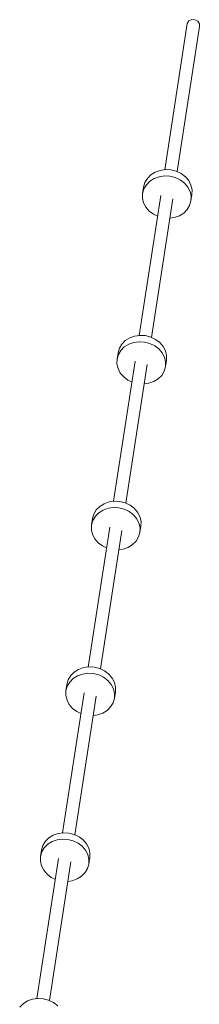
# Model space of a CAD drawing. Header units: inches. Extents: x -32 to 818, y -661 to 218.
# Tile 70 of 110: x 474.953 to 475.21, y 18.349 to 19.753. Entities that reach past the tile are written whole.
import ezdxf

# ---------------------------------------------------------------- set-up
doc = ezdxf.new("R2010")
doc.units = ezdxf.units.IN
doc.header["$LTSCALE"] = 0.01
doc.header["$MEASUREMENT"] = 0
doc.layers.add('_at_zabawki_', color=240, linetype='Continuous', lineweight=5)

# ---------------------------------------------------------------- blocks, each defined once
blk = doc.blocks.new('zw$2CA8')
at = {"layer": '_at_zabawki_'}
for p, q in [((-1900.5, 6182.5), (-1902.8, 6179.1)), ((-1896.5, 6184.4), (-1900.5, 6182.5)), ((-1891.8, 6184.2), (-1896.5, 6184.4)), ((-1887.8, 6182), (-1891.8, 6184.2)), ((-1885.5, 6178.4), (-1887.8, 6182)), ((-1902.8, 6179.1), (-1935.1, 5970.3)), ((-1917.4, 5967.6), (-1885.5, 6174.4)), ((-1885.5, 6174.4), (-1885.5, 6178.4)), ((-1941.5, 5969.4), (-1948.6, 5966.9)), ((-1933.9, 5970.5), (-1941.5, 5969.4)), ((-1926.1, 5970), (-1933.9, 5970.5)), ((-1918.5, 5968.1), (-1926.1, 5970)), ((-1959.8, 5958), (-1963.4, 5952.1)), ((-1954.9, 5963), (-1959.8, 5958)), ((-1956.3, 5953.9), (-1950, 5957.8)), ((-1948.6, 5966.9), (-1954.9, 5963)), ((-1950, 5957.8), (-1942.9, 5960.3)), ((-1942.9, 5960.3), (-1935.3, 5961.4)), ((-1935.3, 5961.4), (-1927.5, 5961)), ((-1927.5, 5961), (-1919.9, 5959)), ((-1919.9, 5959), (-1912.9, 5955.7)), ((-1911.5, 5964.8), (-1918.5, 5968.1)), ((-1912.9, 5955.7), (-1906.9, 5951.2)), ((-1905.5, 5960.2), (-1911.5, 5964.8)), ((-1900.8, 5954.7), (-1905.5, 5960.2)), ((-1965.3, 5945.6), (-1966.7, 5936.5)), ((-1966.7, 5936.5), (-1964.8, 5943)), ((-1963.4, 5952.1), (-1965.3, 5945.6)), ((-1964.8, 5943), (-1961.2, 5948.9)), ((-1961.2, 5948.9), (-1956.3, 5953.9)), ((-1906.9, 5951.2), (-1902.2, 5945.6)), ((-1902.2, 5945.6), (-1898.9, 5939.3)), ((-1897.5, 5948.4), (-1900.8, 5954.7)), ((-1895.9, 5941.7), (-1897.5, 5948.4)), ((-1896.1, 5934.9), (-1895.9, 5941.7)), ((-1940.7, 5933.6), (-1971.6, 5733.8)), ((-1966.7, 5936.5), (-1966.8, 5929.8)), ((-1966.8, 5929.8), (-1965.2, 5923.1)), ((-1953.9, 5731.1), (-1923.4, 5928.8)), ((-1898.9, 5939.3), (-1897.3, 5932.6)), ((-1897.5, 5925.9), (-1896.1, 5934.9)), ((-1897.3, 5932.6), (-1897.5, 5925.9)), ((-1965.2, 5923.1), (-1962, 5916.8)), ((-1962, 5916.8), (-1957.2, 5911.3)), ((-1907.9, 5908.5), (-1902.9, 5913.5)), ((-1902.9, 5913.5), (-1899.4, 5919.4)), ((-1899.4, 5919.4), (-1897.5, 5925.9)), ((-1957.2, 5911.3), (-1951.2, 5906.7)), ((-1951.2, 5906.7), (-1945.3, 5903.9)), ((-1927.7, 5901.2), (-1921.2, 5902.1)), ((-1921.2, 5902.1), (-1914.1, 5904.6)), ((-1914.1, 5904.6), (-1907.9, 5908.5)), ((-1978, 5732.9), (-1985.1, 5730.4)), ((-1970.4, 5734), (-1978, 5732.9)), ((-1962.6, 5733.6), (-1970.4, 5734)), ((-1955, 5731.6), (-1962.6, 5733.6)), ((-1948, 5728.3), (-1955, 5731.6)), ((-1996.3, 5721.5), (-1999.9, 5715.6)), ((-1997.7, 5712.5), (-1992.8, 5717.5)), ((-1991.4, 5726.5), (-1996.3, 5721.5)), ((-1992.8, 5717.5), (-1986.5, 5721.3)), ((-1985.1, 5730.4), (-1991.4, 5726.5)), ((-1986.5, 5721.3), (-1979.4, 5723.9)), ((-1979.4, 5723.9), (-1971.8, 5724.9)), ((-1971.8, 5724.9), (-1964, 5724.5)), ((-1964, 5724.5), (-1956.4, 5722.6)), ((-1956.4, 5722.6), (-1949.4, 5719.2)), ((-1949.4, 5719.2), (-1943.4, 5714.7)), ((-1942, 5723.7), (-1948, 5728.3)), ((-1937.3, 5718.2), (-1942, 5723.7)), ((-1934, 5711.9), (-1937.3, 5718.2)), ((-2001.8, 5709.1), (-2003.2, 5700.1)), ((-2003.2, 5700.1), (-2001.3, 5706.6)), ((-1999.9, 5715.6), (-2001.8, 5709.1)), ((-2001.3, 5706.6), (-1997.7, 5712.5)), ((-1943.4, 5714.7), (-1938.7, 5709.1)), ((-1938.7, 5709.1), (-1935.4, 5702.8)), ((-1935.4, 5702.8), (-1933.8, 5696.1)), ((-1932.4, 5705.2), (-1934, 5711.9)), ((-1932.6, 5698.5), (-1932.4, 5705.2)), ((-1977.2, 5697.1), (-2008.1, 5497.4)), ((-2003.2, 5700.1), (-2003.3, 5693.3)), ((-2003.3, 5693.3), (-2001.7, 5686.6)), ((-1990.4, 5494.6), (-1959.9, 5692.4)), ((-1935.9, 5682.9), (-1934, 5689.4)), ((-1934, 5689.4), (-1932.6, 5698.5)), ((-1933.8, 5696.1), (-1934, 5689.4)), ((-2001.7, 5686.6), (-1998.5, 5680.3)), ((-1998.5, 5680.3), (-1993.7, 5674.8)), ((-1993.7, 5674.8), (-1987.7, 5670.2)), ((-1944.4, 5672), (-1939.4, 5677)), ((-1939.4, 5677), (-1935.9, 5682.9)), ((-1987.7, 5670.2), (-1981.8, 5667.4)), ((-1964.2, 5664.7), (-1957.7, 5665.6)), ((-1957.7, 5665.6), (-1950.6, 5668.1)), ((-1950.6, 5668.1), (-1944.4, 5672)), ((-2021.6, 5493.9), (-2027.8, 5490)), ((-2014.5, 5496.4), (-2021.6, 5493.9)), ((-2006.9, 5497.5), (-2014.5, 5496.4)), ((-1999.1, 5497.1), (-2006.9, 5497.5)), ((-1991.5, 5495.1), (-1999.1, 5497.1)), ((-1984.5, 5491.8), (-1991.5, 5495.1)), ((-1978.5, 5487.3), (-1984.5, 5491.8)), ((-2036.4, 5479.1), (-2038.3, 5472.6)), ((-2032.8, 5485), (-2036.4, 5479.1)), ((-2034.2, 5476), (-2029.2, 5481)), ((-2027.8, 5490), (-2032.8, 5485)), ((-2029.2, 5481), (-2023, 5484.8)), ((-2023, 5484.8), (-2015.9, 5487.4)), ((-2015.9, 5487.4), (-2008.3, 5488.5)), ((-2008.3, 5488.5), (-2000.5, 5488)), ((-2000.5, 5488), (-1992.9, 5486.1)), ((-1992.9, 5486.1), (-1985.9, 5482.7)), ((-1985.9, 5482.7), (-1979.9, 5478.2)), ((-1979.9, 5478.2), (-1975.2, 5472.6)), ((-1973.8, 5481.7), (-1978.5, 5487.3)), ((-1970.5, 5475.4), (-1973.8, 5481.7)), ((-2038.3, 5472.6), (-2039.7, 5463.6)), ((-2039.7, 5463.6), (-2037.8, 5470.1)), ((-2037.8, 5470.1), (-2034.2, 5476)), ((-1975.2, 5472.6), (-1971.9, 5466.4)), ((-1971.9, 5466.4), (-1970.3, 5459.7)), ((-1968.9, 5468.7), (-1970.5, 5475.4)), ((-1969.1, 5462), (-1968.9, 5468.7)), ((-2013.7, 5460.6), (-2044.6, 5260.9)), ((-2039.7, 5463.6), (-2039.8, 5456.8)), ((-2039.8, 5456.8), (-2038.2, 5450.1)), ((-2038.2, 5450.1), (-2035, 5443.9)), ((-2026.9, 5258.1), (-1996.4, 5455.9)), ((-1972.4, 5446.4), (-1970.5, 5452.9)), ((-1970.5, 5452.9), (-1969.1, 5462)), ((-1970.3, 5459.7), (-1970.5, 5452.9)), ((-2035, 5443.9), (-2030.2, 5438.3)), ((-2030.2, 5438.3), (-2024.2, 5433.7)), ((-1980.9, 5435.5), (-1975.9, 5440.5)), ((-1975.9, 5440.5), (-1972.4, 5446.4)), ((-2024.2, 5433.7), (-2018.3, 5430.9)), ((-2000.7, 5428.2), (-1994.2, 5429.1)), ((-1994.2, 5429.1), (-1987.1, 5431.6)), ((-1987.1, 5431.6), (-1980.9, 5435.5)), ((-2064.3, 5253.6), (-2069.3, 5248.6)), ((-2058.1, 5257.4), (-2064.3, 5253.6)), ((-2051, 5260), (-2058.1, 5257.4)), ((-2043.4, 5261), (-2051, 5260)), ((-2035.6, 5260.6), (-2043.4, 5261)), ((-2028, 5258.7), (-2035.6, 5260.6)), ((-2021, 5255.3), (-2028, 5258.7)), ((-2015, 5250.8), (-2021, 5255.3)), ((-2072.9, 5242.7), (-2074.8, 5236.2)), ((-2074.3, 5233.6), (-2070.7, 5239.5)), ((-2069.3, 5248.6), (-2072.9, 5242.7)), ((-2070.7, 5239.5), (-2065.7, 5244.5)), ((-2065.7, 5244.5), (-2059.5, 5248.4)), ((-2059.5, 5248.4), (-2052.4, 5250.9)), ((-2052.4, 5250.9), (-2044.8, 5252)), ((-2044.8, 5252), (-2037, 5251.5)), ((-2037, 5251.5), (-2029.4, 5249.6)), ((-2029.4, 5249.6), (-2022.4, 5246.3)), ((-2022.4, 5246.3), (-2016.4, 5241.7)), ((-2016.4, 5241.7), (-2011.7, 5236.1)), ((-2010.3, 5245.2), (-2015, 5250.8)), ((-2007, 5238.9), (-2010.3, 5245.2)), ((-2076.2, 5227.1), (-2076.3, 5220.3)), ((-2074.8, 5236.2), (-2076.2, 5227.1)), ((-2076.2, 5227.1), (-2074.3, 5233.6)), ((-2011.7, 5236.1), (-2008.4, 5229.9)), ((-2008.4, 5229.9), (-2006.8, 5223.2)), ((-2005.4, 5232.2), (-2007, 5238.9)), ((-2007, 5216.4), (-2005.6, 5225.5)), ((-2005.6, 5225.5), (-2005.4, 5232.2)), ((-2050.2, 5224.1), (-2081.1, 5024.4)), ((-2076.3, 5220.3), (-2074.7, 5213.7)), ((-2074.7, 5213.7), (-2071.5, 5207.4)), ((-2063.4, 5021.7), (-2032.9, 5219.4)), ((-2008.9, 5209.9), (-2007, 5216.4)), ((-2006.8, 5223.2), (-2007, 5216.4)), ((-2071.5, 5207.4), (-2066.7, 5201.8)), ((-2066.7, 5201.8), (-2060.7, 5197.3)), ((-2060.7, 5197.3), (-2054.8, 5194.4)), ((-2023.6, 5195.2), (-2017.4, 5199)), ((-2017.4, 5199), (-2012.4, 5204)), ((-2012.4, 5204), (-2008.9, 5209.9)), ((-2037.2, 5191.7), (-2030.7, 5192.6)), ((-2030.7, 5192.6), (-2023.6, 5195.2)), ((-2100.8, 5017.1), (-2105.8, 5012.1)), ((-2094.6, 5020.9), (-2100.8, 5017.1)), ((-2096, 5011.9), (-2088.9, 5014.4)), ((-2087.5, 5023.5), (-2094.6, 5020.9)), ((-2088.9, 5014.4), (-2081.3, 5015.5)), ((-2079.9, 5024.6), (-2087.5, 5023.5)), ((-2081.3, 5015.5), (-2073.5, 5015)), ((-2072.1, 5024.1), (-2079.9, 5024.6)), ((-2073.5, 5015), (-2065.9, 5013.1)), ((-2064.5, 5022.2), (-2072.1, 5024.1)), ((-2057.5, 5018.8), (-2064.5, 5022.2)), ((-2051.5, 5014.3), (-2057.5, 5018.8)), ((-2046.8, 5008.7), (-2051.5, 5014.3)), ((-2109.4, 5006.2), (-2111.3, 4999.7)), ((-2110.8, 4997.1), (-2107.2, 5003)), ((-2105.8, 5012.1), (-2109.4, 5006.2)), ((-2107.2, 5003), (-2102.2, 5008)), ((-2102.2, 5008), (-2096, 5011.9)), ((-2065.9, 5013.1), (-2058.9, 5009.8)), ((-2058.9, 5009.8), (-2052.9, 5005.2)), ((-2052.9, 5005.2), (-2048.2, 4999.7)), ((-2043.5, 5002.5), (-2046.8, 5008.7)), ((-2041.9, 4995.8), (-2043.5, 5002.5)), ((-2086.7, 4987.7), (-2117.6, 4787.9)), ((-2112.7, 4990.6), (-2112.8, 4983.9)), ((-2111.3, 4999.7), (-2112.7, 4990.6)), ((-2112.7, 4990.6), (-2110.8, 4997.1)), ((-2048.2, 4999.7), (-2044.9, 4993.4)), ((-2044.9, 4993.4), (-2043.3, 4986.7)), ((-2043.5, 4979.9), (-2042.1, 4989)), ((-2043.3, 4986.7), (-2043.5, 4979.9)), ((-2042.1, 4989), (-2041.9, 4995.8)), ((-2112.8, 4983.9), (-2111.2, 4977.2)), ((-2111.2, 4977.2), (-2108, 4970.9)), ((-2099.9, 4785.2), (-2069.4, 4982.9)), ((-2048.9, 4967.6), (-2045.4, 4973.5)), ((-2045.4, 4973.5), (-2043.5, 4979.9)), ((-2108, 4970.9), (-2103.2, 4965.3)), ((-2103.2, 4965.3), (-2097.2, 4960.8)), ((-2097.2, 4960.8), (-2091.3, 4958)), ((-2067.2, 4956.1), (-2060.1, 4958.7)), ((-2060.1, 4958.7), (-2053.9, 4962.6)), ((-2053.9, 4962.6), (-2048.9, 4967.6)), ((-2073.7, 4955.2), (-2067.2, 4956.1)), ((-2137.3, 4780.6), (-2142.3, 4775.6)), ((-2131.1, 4784.5), (-2137.3, 4780.6)), ((-2124, 4787), (-2131.1, 4784.5)), ((-2116.4, 4788.1), (-2124, 4787)), ((-2108.6, 4787.6), (-2116.4, 4788.1)), ((-2101, 4785.7), (-2108.6, 4787.6)), ((-2094, 4782.4), (-2101, 4785.7)), ((-2088, 4777.8), (-2094, 4782.4))]:
    blk.add_line(p, q, dxfattribs=at)

msp = doc.modelspace()

# ---------------------------------------------------------------- block references
at = {"layer": '_at_zabawki_', "linetype": 'Continuous', "xscale": 0.001, "yscale": 0.001, "zscale": 0.001}
msp.add_blockref('zw$2CA8', (477.0952, 13.5689, 0.0045), dxfattribs=at)

doc.saveas('drawing.dxf')
